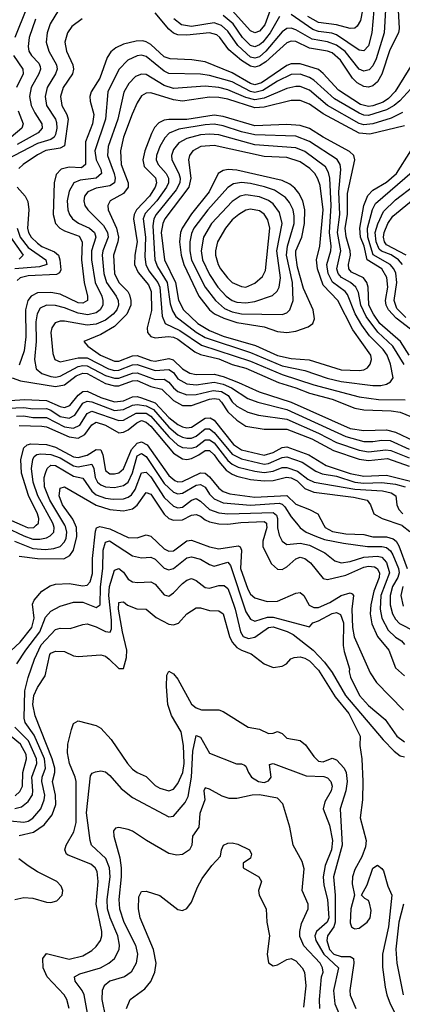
# Model space of a CAD drawing. Header units: inches. Extents: x 501365 to 657855, y 482276 to 547543.
# Tile 77 of 256: x 546852 to 548540, y 487889 to 492228. Entities that reach past the tile are written whole.
import ezdxf

# ---------------------------------------------------------------- set-up
doc = ezdxf.new("R2010")
doc.units = ezdxf.units.IN
doc.header["$MEASUREMENT"] = 0
doc.layers.add('A5448', color=7, linetype='Continuous')
doc.layers.add('A5449', color=7, linetype='Continuous')

msp = doc.modelspace()

# ---------------------------------------------------------------- linework, layer by layer
at = {"layer": 'A5448', "color": 5}
for points, elevation in [([(546790, 489991.3), (546870, 489953.1), (546910, 489939.1), (546941.2, 489938.8), (546970, 489945.1), (546987.1, 489952.9), (547002.2, 489970), (547004.5, 489990), (547001.5, 490000)], 2260), ([(546792.7, 489427.3), (546854.5, 489485.5), (546905.7, 489550), (546916.4, 489590), (546907.9, 489652.1), (546915.3, 489670), (546949.9, 489710.1), (546986.8, 489733.2), (547010, 489741), (547070, 489742.9), (547130, 489733.5), (547150, 489735.8), (547163, 489750), (547173.3, 489786.7), (547173.5, 489853.5), (547186.4, 489973.6), (547191.5, 489988.5), (547206.1, 489993.9), (547250, 489983.6), (547330, 489945.4), (547370, 489945.2), (547410, 489958.4), (547430, 489951.5), (547490, 489895.6), (547510, 489885.6), (547530, 489887.8), (547589.3, 489930.7), (547610, 489934.8), (547690, 489904.4), (547730, 489896.8), (547816.5, 489910), (547825.2, 489905.2), (547830, 489890), (547826.4, 489810), (547858.4, 489718.4), (547870, 489697), (547890, 489680.4), (547944.3, 489664.3), (547990, 489665.7), (548070, 489701), (548090, 489704.2), (548104.8, 489690), (548128.4, 489648.4), (548150, 489637), (548170, 489636.9), (548220.6, 489659.4), (548270, 489691.1), (548310, 489701.9), (548318.4, 489698.4), (548325, 489690), (548317.3, 489630), (548320.7, 489550), (548328, 489508), (548398.3, 489350), (548426.5, 489306.5), (548544.6, 489184.6)], 2180), ([(546829.9, 489930.1), (546910, 489897.3), (546966.6, 489893.4), (547002.7, 489897.3), (547030, 489907.1), (547050, 489926.5), (547056.4, 489943.6), (547059.5, 489970), (547054.6, 489994.6), (547051.4, 490000)], 2240), ([(546850, 489863.8), (546930, 489854.1), (547047.3, 489852.7), (547073.9, 489866.1), (547089.9, 489890), (547104, 489950), (547102, 489990), (547097.8, 490000)], 2220), ([(546863.2, 490000), (546890, 489988.1), (546915, 489990), (546925.1, 490000)], 2280), ([(547941.3, 490000), (547942.3, 489990), (547924.5, 489930), (547924.3, 489904.3), (547962.2, 489830), (547990, 489805.8), (548010, 489805.2), (548030, 489816.2), (548070, 489852.6), (548090, 489859.9), (548110, 489853.8), (548134.6, 489834.6), (548190, 489765.6), (548210, 489761.4), (548290, 489780.2), (548370, 489815.8), (548390, 489820), (548416.7, 489816.7), (548429.6, 489809.6), (548439.7, 489790), (548438.4, 489770), (548414.7, 489710), (548401.2, 489650), (548398.4, 489610), (548405.1, 489565.1), (548430.2, 489510.2), (548480.7, 489450), (548510, 489372), (548550, 489337.1)], 2220), ([(547988.9, 490000), (547988.7, 489988.7), (547996.1, 489956.1), (548010.1, 489930.1), (548030, 489915.8), (548090, 489920.5), (548130, 489913), (548198.8, 489878.8), (548242.6, 489842.6), (548270, 489834.2), (548310, 489840.4), (548370, 489859.1), (548430, 489864.3), (548450, 489859.9), (548470, 489835.7), (548483.5, 489790), (548445.7, 489690), (548441.8, 489630), (548449.5, 489590), (548477.1, 489537.1), (548510, 489506.6), (548536.6, 489490), (548550, 489474)], 2240), ([(548080.3, 490000), (548089.1, 489989.1), (548115.7, 489970), (548161.6, 489950), (548197.2, 489937.2), (548280.5, 489920.5), (548386.2, 489906.2), (548450, 489906), (548470, 489902.1), (548487.9, 489887.9), (548498.7, 489870), (548523.5, 489810), (548525.5, 489790), (548519.7, 489770), (548497.1, 489730), (548486.2, 489690), (548486.2, 489650), (548497, 489610), (548510, 489586.3), (548527.4, 489567.4), (548593.7, 489533.7)], 2260), ([(548193.8, 490000), (548199.1, 489990), (548232, 489972), (548290, 489962.7), (548370, 489959.7), (548410, 489949.6), (548470, 489949.6), (548499.5, 489939.5), (548512.9, 489930), (548524.3, 489910), (548561.3, 489810)], 2280), ([(548537.2, 490000), (548539.3, 489999.3), (548573.1, 489973.1)], 2320), ([(546840.1, 489390), (546878.5, 489450), (546941, 489530), (546965.4, 489594.6), (546990, 489621.2), (547030, 489643.4), (547090, 489660.7), (547130, 489660.6), (547190, 489637.2), (547207.4, 489650), (547209.2, 489729.2), (547219.3, 489810), (547219.7, 489890), (547230, 489926), (547248.4, 489931.6), (547350, 489865.9), (547390, 489857.1), (547430, 489859.4), (547450, 489850.1), (547490, 489811), (547510, 489803.1), (547530, 489808.9), (547590, 489856.6), (547610, 489861.5), (547650, 489850.1), (547690, 489826.7), (547710, 489820.4), (547770, 489837.9), (547782.7, 489822.7), (547850, 489618.9), (547870, 489586.5), (547890, 489577.5), (547945.2, 489594.8), (547970, 489595.2), (548130, 489552.7), (548145.6, 489570), (548170, 489578.2), (548230, 489611), (548250, 489616), (548267, 489607), (548279.8, 489570), (548279.4, 489470), (548283.4, 489443.4), (548307.3, 489367.3), (548305.5, 489354.5), (548311.7, 489330), (548351, 489250), (548390, 489206.3), (548463.6, 489143.6), (548515.6, 489070), (548550, 489045.8)], 2160), ([(546810, 488697.2), (546870, 488691), (546890, 488696), (546910, 488709), (546944.8, 488750), (546960.6, 488790), (546962.7, 488810), (546949.5, 488870), (546951.5, 488890), (546966.3, 488930), (546962.2, 488970), (546915.4, 489075.4), (546875.9, 489130), (546871.5, 489150), (546875.4, 489270), (546890, 489329.4), (546917.9, 489410), (546946.5, 489473.5), (547010, 489540.4), (547030, 489545.9), (547075.3, 489544.7), (547130, 489563), (547150, 489565.1), (547190, 489552.1), (547230, 489531.1), (547251.6, 489528.4), (547256.5, 489543.5), (547257.8, 489582.2), (547245.5, 489690), (547247.7, 489730), (547270, 489801.9), (547290, 489809), (547310, 489792.8), (547330, 489762.2), (547350, 489750.7), (547372.2, 489747.8), (547430, 489751.4), (547450, 489740.2), (547490, 489694.1), (547510, 489688.1), (547530, 489702.3), (547570, 489743.5), (547590, 489758.5), (547610, 489765.7), (547630, 489756.1), (547670, 489725.1), (547690, 489723.2), (547730, 489734.6), (547754.1, 489734.1), (547770, 489721.3), (547782.7, 489690), (547802.4, 489630), (547825.9, 489530), (547837.3, 489510), (547861, 489501), (547890, 489506.1), (547950, 489549), (547970, 489552.3), (548032, 489532), (548058.3, 489518.3), (548145.9, 489450), (548197.3, 489397.3), (548230.6, 489350.6), (548289.4, 489249.4), (548454.9, 489054.9), (548504, 489004), (548530, 488984.2), (548550, 488978.9)], 2140), ([(548542, 489730), (548533.8, 489690), (548544.1, 489644.1)], 2280), ([(546850, 488632.7), (546913.3, 488646.7), (546960.8, 488679.2), (546995.6, 488724.4), (547012.1, 488770), (547010.4, 488810), (546997.1, 488870), (547006.8, 488910), (547006.5, 488930), (546995.6, 488970), (546920.8, 489160.8), (546910.4, 489210), (546913.8, 489250), (546930, 489284.5), (546963.8, 489336.2), (546985.8, 489430), (546990, 489436.6), (547010, 489445.4), (547050, 489443.3), (547090, 489424.6), (547110, 489421.5), (547210, 489429.4), (547230, 489422.6), (547247.3, 489410), (547290, 489369.1), (547310, 489368.4), (547323.2, 489416.8), (547324.5, 489450), (547304.9, 489530), (547287.6, 489630), (547290, 489659.2), (547298.5, 489661.5), (547310, 489662.5), (547328.2, 489648.2), (547369, 489631), (547410, 489629.5), (547453.4, 489593.4), (547510, 489564.3), (547530, 489560.6), (547551.9, 489568.1), (547590, 489609.4), (547630, 489636.1), (547650, 489636.6), (547690, 489624), (547730, 489623.5), (547750, 489609.3), (547778, 489510), (547790, 489485.2), (547810, 489461.1), (547830, 489449.1), (547873.7, 489433.7), (547930.8, 489390), (547970, 489373.7), (548010, 489379.5), (548029.2, 489390), (548048.4, 489411.6), (548062.2, 489417.8), (548090, 489419.9), (548110, 489414.2), (548130, 489401.9), (548170, 489360.8), (548244.3, 489244.3), (548304.3, 489170), (548354.4, 489070), (548352.1, 489030), (548361.2, 488970), (548365, 488870), (548363.9, 488790), (548354, 488710), (548380.7, 488610), (548377.5, 488582.5), (548361.6, 488538.4), (548330, 488482.3), (548320.6, 488450), (548319.1, 488419.1), (548328.6, 488370), (548312.4, 488310), (548310, 488248.2), (548315.3, 488230), (548324.3, 488224.3), (548330, 488221.1), (548350, 488224.5), (548385, 488250), (548397.6, 488270), (548401.9, 488301.9), (548395, 488335), (548390, 488346), (548374.3, 488354.3), (548359.3, 488370), (548385.1, 488414.9), (548410, 488488), (548430, 488502), (548450, 488487.7), (548456.5, 488476.5), (548476.5, 488410), (548494.2, 488370), (548478.2, 488230), (548452.4, 488110), (548452.9, 488052.9), (548464, 487964), (548471.1, 487930), (548486.4, 487890), (548508.6, 487848.6)], 2120), ([(547070.3, 487870), (547060.4, 487910), (547047.7, 487930), (546973.2, 488010), (546955.3, 488050), (546954.9, 488090), (546970, 488112.7), (547070, 488088.2), (547130, 488102.5), (547170, 488125.3), (547190, 488144), (547208.1, 488170), (547214, 488190), (547213.8, 488210), (547190, 488330), (547198.3, 488430), (547193.3, 488473.3), (547184.6, 488490), (547166.2, 488506.2), (547065.6, 488545.6), (547059.1, 488550), (547051.1, 488570), (547056.7, 488590), (547091.5, 488648.5), (547101.9, 488690), (547100.6, 488870), (547096.7, 488890), (547072.2, 488950), (547063.5, 488996.5), (547065.1, 489034.9), (547080.3, 489099.7), (547090, 489125.7), (547110, 489138), (547190, 489117.3), (547210, 489105), (547256.3, 489056.3), (547327.8, 488950), (547350, 488925.7), (547370, 488910.8), (547410, 488892.2), (547450, 488852.8), (547470, 488841.5), (547510, 488830.1), (547530, 488836.3), (547550, 488861.1), (547571.1, 488910), (547576.9, 488950), (547574.8, 489030), (547564.5, 489090), (547521.5, 489161.5), (547505.4, 489210), (547499.1, 489290), (547501.2, 489338.8), (547510, 489357), (547530, 489345.2), (547550, 489321.1), (547610, 489211.8), (547630, 489195.2), (547653.9, 489186.1), (547730, 489186.3), (547750, 489179.8), (547859.5, 489110), (547910, 489100.7), (547950, 489081.9), (547970, 489083.3), (547990, 489091.2), (548010, 489082.1), (548030, 489062.2), (548090, 489050.7), (548112.9, 489032.9), (548150, 488980.5), (548170, 488960.4), (548190, 488957.2), (548230, 488974), (548250, 488966.5), (548282.7, 488930), (548291.7, 488910), (548296.4, 488870), (548290.6, 488829.4), (548266.3, 488750), (548275, 488590), (548236.1, 488450), (548243.5, 488370), (548244.3, 488250), (548237.6, 488230), (548209.2, 488190.8), (548206.9, 488170), (548219.4, 488130), (548237.2, 488110), (548270, 488098.7), (548310, 488098.8), (548324.8, 488090), (548326.5, 488070), (548308.1, 487950), (548310, 487928.9), (548335, 487870)], 2080), ([(546830, 488751.9), (546860.6, 488759.4), (546890, 488782.2), (546908, 488812), (546910.7, 488830), (546905.8, 488890), (546927.6, 488950), (546926.3, 488970), (546890.3, 489050.3), (546831.3, 489110)], 2160), ([(546832.1, 488807.9), (546853.1, 488826.9), (546864.1, 488850), (546865.6, 488910), (546882.7, 488970), (546880, 488990), (546855.6, 489035.6), (546790.2, 489090)], 2180), ([(547151.1, 487850), (547137, 487930), (547127.6, 487950), (547096.5, 487990), (547093.6, 488010), (547117.4, 488022.6), (547208, 488050), (547244.7, 488070), (547270, 488090.9), (547291.1, 488130), (547292.8, 488150), (547285.2, 488190), (547250.7, 488270), (547239.6, 488310), (547237.5, 488350), (547251.7, 488450), (547248.8, 488490), (547231.8, 488531.8), (547169.6, 488589.6), (547162.5, 488610), (547147.4, 488732.6), (547164.9, 488895.1), (547172.5, 488907.5), (547186.6, 488913.4), (547210, 488918.2), (547230, 488912.9), (547250, 488897.7), (547300, 488840), (547350, 488800.8), (547510, 488714.2), (547530, 488718.3), (547581.6, 488778.4), (547595.3, 488804.7), (547610.5, 488889.5), (547615.8, 489004.2), (547630, 489074), (547650, 489066), (547690, 488995.6), (547807.9, 488947.9), (547830, 488948.7), (547843.1, 488943.1), (547850, 488938), (547861.2, 488910), (547875.1, 488890), (547905.6, 488870), (547930, 488866.4), (547950, 488873.1), (547961.1, 488890), (547954, 488946), (547969.6, 488950.4), (548115.9, 488895.9), (548193.4, 488893.4), (548210, 488886.4), (548224.3, 488870), (548230.1, 488850), (548225.6, 488830), (548198.4, 488781.6), (548190.2, 488750), (548218.9, 488678.9), (548231.6, 488610), (548228, 488570), (548200, 488500), (548191, 488450), (548193.6, 488413.6), (548210.5, 488350.5), (548215.2, 488270), (548208.8, 488250), (548160.9, 488210), (548154.6, 488190), (548158, 488170), (548193, 488110), (548258.2, 488050), (548237, 487950), (548241.9, 487890), (548260.3, 487850)], 2060), ([(548176.4, 487870), (548174.4, 487910), (548183.1, 488010), (548190.4, 488030), (548188.3, 488050), (548177.2, 488070), (548106, 488146), (548088.2, 488188.2), (548087.5, 488210), (548095.6, 488244.4), (548125, 488310), (548124.7, 488330), (548098.6, 488390), (548106.2, 488486.2), (548097.8, 488517.8), (548058.2, 488590), (548043.7, 488670), (548012.6, 488772.6), (547990, 488796.6), (547910, 488811.7), (547877, 488810), (547810, 488795.6), (547776.2, 488796.2), (547745.5, 488805.5), (547690, 488837.2), (547670, 488843.1), (547664.2, 488830), (547669.4, 488790), (547647.1, 488730), (547642.8, 488670), (547614.6, 488630), (547611.2, 488590), (547601.2, 488570), (547570, 488549.3), (547545.7, 488545.7), (547510, 488554), (547410.8, 488610.8), (547350, 488651.4), (547330, 488659.1), (547290, 488667.6), (547274.7, 488665.3), (547266.3, 488653.7), (547267.9, 488630), (547293.7, 488533.7), (547300.2, 488490), (547300.3, 488450), (547289.9, 488350.1), (547292.7, 488310), (547312.1, 488250), (547363.3, 488150), (547371.6, 488110), (547365.9, 488070), (547343.9, 488030), (547314.5, 488010), (547249.8, 487990), (547224.1, 487970), (547215.6, 487950), (547214.8, 487910), (547229.9, 487830)], 2040), ([(547322.8, 487870), (547339.4, 487910), (547403.5, 487956.5), (547430.3, 487989.7), (547448.5, 488030), (547454.4, 488070), (547442.7, 488130), (547384.2, 488270), (547376.1, 488310), (547377.1, 488362.9), (547390, 488386.4), (547410, 488387.6), (547470, 488368.4), (547550, 488306.5), (547570, 488302.3), (547590, 488310.2), (547610, 488338.3), (547635.8, 488404.2), (547657.2, 488442.8), (547699, 488501), (547738.6, 488541.4), (547742.2, 488570), (547750.4, 488589.6), (547770, 488599.5), (547790, 488600.3), (547814.9, 488594.9), (547866.4, 488570), (547874.2, 488550), (547870, 488533.2), (547838, 488510), (547837.3, 488490), (547906.7, 488450), (547918, 488430), (547904.9, 488390), (547908.6, 488370), (547938.8, 488310), (547942.8, 488250), (547954.1, 488190), (547943.5, 488110), (547950, 488070.7), (547970, 488058.9), (547990, 488063.2), (548030, 488086.4), (548050, 488091), (548070, 488080.3), (548097.7, 488050), (548108.4, 488030), (548113.8, 487970), (548104.2, 487875.8)], 2020), ([(546830, 488351.1), (546870, 488359.6), (546910, 488355.8), (546970, 488338.1), (546990, 488337.1), (547015.3, 488344.7), (547039.4, 488370), (547041.8, 488390), (547034.7, 488410), (547015.8, 488430), (546930, 488473), (546890, 488498.3), (546848.2, 488530)], 2120), ([(548545.8, 488330), (548523.9, 488250), (548511.3, 488131.3), (548515.9, 488070), (548543.4, 487930)], 2140)]:
    msp.add_lwpolyline(points, dxfattribs=dict(at, elevation=elevation))
at = {"layer": 'A5449', "color": 5}
for points, elevation in [([(548470.1, 492350), (548460.3, 492170), (548423.9, 492056.1), (548410, 492024.9), (548393.2, 492006.8), (548370, 492000.8), (548350, 492010.8), (548287.8, 492087.8), (548250, 492116), (548210, 492131), (548142.6, 492142.6), (548070, 492184.2), (548050, 492190.8), (548030, 492188.9), (548010, 492174.5), (547938.4, 492090), (547910, 492065.4), (547890, 492059.2), (547870, 492063.5), (547814.2, 492114.2), (547770, 492178.5), (547742.9, 492202.9), (547710, 492214.7), (547610, 492198.3), (547565.6, 492205.6), (547531.5, 492231.5)], 2360), ([(547975.9, 492324.1), (547933.8, 492206.2), (547910, 492177.3), (547890, 492169.9), (547870, 492179), (547789.4, 492269.4)], 2320), ([(547023.6, 492270), (546986.5, 492210), (546973.3, 492170), (546968.5, 492130), (546980.1, 492090), (547015, 492030), (547016.7, 492010), (547009.8, 491990.2), (546972.9, 491930), (546963.9, 491890), (546971.1, 491850), (547010, 491790.1), (547015, 491775), (547016, 491750), (547010, 491721.8), (547003.7, 491710), (546990, 491700.9), (546930, 491682), (546792.2, 491610)], 2360), ([(546882.4, 492277.6), (546830.7, 492150)], 2320), ([(548520.9, 492270), (548525.8, 492190), (548522.5, 492170), (548484.5, 492095.5), (548450, 491988.2), (548430, 491954.2), (548410, 491937.1), (548390, 491931.2), (548370, 491934.3), (548341.3, 491950), (548320.3, 491970), (548266.5, 492050), (548230, 492081.7), (548210, 492090.2), (548130, 492103), (548070, 492132.3), (548050, 492133.3), (548030, 492126), (547937.4, 492042.6), (547910, 492024.4), (547890, 492019.5), (547870, 492023.7), (547830, 492048.1), (547775, 492095), (547735.4, 492150), (547721.1, 492161.1), (547690, 492170.7), (547590, 492159.9), (547550, 492162.3), (547530, 492169), (547510, 492186.1), (547450, 492258.4)], 2380), ([(548414.7, 492270), (548405.8, 492170), (548390, 492113.7), (548370, 492091.5), (548350, 492093.8), (548250, 492161.8), (548228.7, 492168.7), (548170, 492176), (548144.7, 492184.7), (548050, 492251.2)], 2340), ([(548363.6, 492270), (548355.6, 492224.4), (548340.7, 492199.3), (548330, 492190.5), (548310, 492189.1), (548250, 492206.2), (548170, 492215.3), (548122.9, 492242.9)], 2320), ([(546922.5, 492230), (546894.6, 492150), (546888.9, 492110), (546892.7, 492090), (546903.9, 492070), (546936.3, 492036.3), (546942.4, 492022.4), (546944.2, 492010), (546937.2, 491990), (546903.1, 491930), (546895.3, 491890), (546903.1, 491850), (546918.2, 491818.2), (546950.1, 491770), (546951.6, 491750), (546934.1, 491730), (546841.1, 491678.9)], 2340), ([(547127.5, 492232.5), (547082, 492198), (547062.4, 492170), (547050.6, 492130), (547058.7, 492090), (547086.2, 492030), (547089.4, 492010), (547084.9, 491990), (547043.4, 491930), (547032.3, 491890), (547038.6, 491850), (547060.8, 491810), (547066.6, 491790), (547050, 491672.8), (547030, 491662.4), (546967.5, 491652.5), (546930, 491633.2), (546866.8, 491590), (546848.2, 491571.8)], 2380), ([(547998.2, 492241.8), (547957.1, 492170), (547924.5, 492130), (547910, 492117.1), (547890, 492109.4), (547870, 492115.2), (547835.3, 492150), (547793.8, 492210), (547750, 492246.9)], 2340), ([(548584.3, 492035.7), (548507.7, 491912.3), (548478.5, 491881.5), (548455.3, 491864.7), (548410, 491848.5), (548390, 491846), (548355.1, 491855.1), (548258, 491918), (548191.3, 491991.3), (548170, 492008.4), (548090, 492034.5), (548050, 492034.4), (548030, 492026.6), (547919.4, 491950), (547890, 491941.3), (547870, 491947.2), (547790, 491994), (547670, 492042.2), (547611.9, 492051.9), (547516.4, 492056.4), (547490, 492064.9), (547430, 492118.9), (547410, 492131.3), (547394.7, 492134.7), (547365.9, 492134.1), (547310, 492119.9), (547276, 492104), (547253.8, 492086.2), (547238.6, 492061.4), (547205, 491970), (547168.1, 491910), (547161.7, 491890), (547162.9, 491870), (547179.6, 491810), (547172.8, 491770), (547142.1, 491690), (547142.6, 491590), (547124.7, 491575.3), (547070, 491578), (547034.5, 491570), (547013.5, 491546.5), (547003.7, 491510), (546999.6, 491370), (547010, 491330.2), (547029.6, 491310), (547050, 491297.7), (547113.8, 491273.8), (547127.9, 491250), (547124.3, 491170), (547135.9, 491070), (547151.7, 491010), (547150.5, 490990), (547130, 490978.6), (547110, 490980.5), (547030, 491018.4), (546990, 491026.3), (546930, 491024.4), (546902.4, 491010), (546887.6, 490990), (546877.9, 490950), (546879.3, 490830), (546871.8, 490768.2), (546850, 490705.5)], 2420), ([(546825.5, 492070), (546866.7, 492010), (546867.5, 491990), (546838.6, 491930)], 2320), ([(548610, 491959.4), (548529.6, 491870.4), (548504.6, 491850), (548469.4, 491830.6), (548390, 491806.4), (548370, 491807.8), (548350, 491815.8), (548240.2, 491880.2), (548150, 491961.5), (548130, 491973.9), (548090, 491988.1), (548050, 491986.3), (547990, 491957.6), (547924.2, 491915.8), (547890, 491907.5), (547870, 491911.9), (547790, 491953.9), (547690, 491982.5), (547650, 491987.8), (547510, 491991.8), (547490, 492001.6), (547410, 492066.4), (547390, 492071.3), (547370, 492068.9), (547329.8, 492050.2), (547290, 492008.7), (547240.8, 491910), (547230.6, 491790), (547184, 491650), (547189.8, 491610), (547210.3, 491570), (547213.2, 491550), (547189.8, 491530.2), (547119.4, 491520.6), (547090.7, 491509.3), (547070, 491472.9), (547062.1, 491430), (547064.3, 491390), (547071.4, 491370), (547085.7, 491350), (547112, 491332), (547159.4, 491310), (547182.2, 491290), (547187.6, 491270), (547168.7, 491210), (547169.1, 491170), (547185.5, 491070), (547213.8, 491010), (547219.4, 490990), (547218.6, 490970), (547207.5, 490950), (547190, 490936.5), (547152, 490928), (547110, 490934.9), (547050, 490958.7), (547010, 490969.3), (546970, 490970.3), (546943.1, 490956.9), (546928.6, 490931.4), (546924, 490896), (546924.9, 490810), (546917.9, 490730), (546925, 490690), (546949.3, 490669.3), (546990, 490655), (547010, 490653.4), (547030, 490657.5), (547110, 490700.3), (547130, 490704.9), (547150, 490703.3), (547230, 490659.9), (547270, 490647.8), (547290, 490648.2), (547350, 490671.1), (547370, 490671.7), (547450, 490642.3), (547490, 490643.3), (547510, 490631), (547530, 490605.4), (547550, 490590.3), (547590, 490574.6), (547630, 490576.2), (547705.4, 490594.6), (547742.5, 490590), (547771.8, 490571.8), (547790, 490544.1), (547810, 490524.6), (547858.7, 490498.7), (547905.2, 490485.2), (548030, 490467), (548170, 490406), (548250, 490364.5), (548350, 490330.7), (548390, 490324.3), (548467.8, 490332.2), (548489.9, 490329.9), (548570, 490297.6)], 2440), ([(548540, 491820), (548490, 491794.3), (548410, 491769.1), (548370, 491764.8), (548350, 491770.6), (548210, 491849.7), (548130, 491917.3), (548090, 491933.2), (548070, 491934.2), (548030, 491925.8), (547930, 491882.3), (547890, 491875.5), (547850, 491886.1), (547770, 491919.7), (547730, 491929.3), (547670, 491935.2), (547530, 491924.7), (547490, 491938.8), (547410, 491986.4), (547390, 491989), (547362.3, 491977.7), (547333.2, 491946.8), (547311.5, 491908.5), (547284.8, 491790), (547242.2, 491670), (547239.9, 491630), (547268.6, 491550), (547272.9, 491530), (547271, 491510), (547250, 491496.1), (547190, 491486.3), (547152.5, 491470), (547138, 491450), (547134.4, 491430), (547139.4, 491410), (547152.2, 491390), (547221.7, 491321.7), (547239.8, 491290), (547241.9, 491270), (547218.6, 491210), (547215.9, 491190), (547223.7, 491110), (547234.4, 491070), (547277.7, 491010), (547287.1, 490990), (547287.8, 490970), (547280.6, 490950), (547264.9, 490930), (547230, 490904), (547190, 490885.9), (547150, 490882), (547050, 490899.8), (547030, 490899.3), (547008.1, 490891.9), (546993.3, 490870), (546990.1, 490849.9), (546997.6, 490757.6), (547006.6, 490730), (547030, 490720.8), (547110, 490738.4), (547150, 490738.3), (547243.8, 490690), (547270, 490682.8), (547290, 490683.1), (547350, 490707.6), (547370, 490709.1), (547450, 490682.3), (547510, 490687.3), (547530, 490672.9), (547550, 490645.9), (547590, 490623.2), (547630, 490619.6), (547709.4, 490630.6), (547750, 490622.3), (547786.4, 490606.4), (547859, 490559), (547903.1, 490543.1), (548030, 490510.4), (548290, 490391.3), (548370, 490369.8), (548410, 490369.6), (548450, 490375.4), (548486.7, 490373.3), (548570, 490335.8)], 2460), ([(548550, 491760.3), (548395.9, 491724.1), (548350, 491728.7), (548190, 491814.1), (548130, 491856.1), (548090, 491872.5), (548050, 491872.4), (547930, 491842.3), (547890, 491839.5), (547770, 491877.9), (547730, 491886), (547690, 491886.9), (547570, 491868.7), (547530, 491875.3), (547430, 491905.9), (547410, 491904.5), (547390, 491892.2), (547370, 491862), (547347.7, 491812.3), (547310.6, 491710), (547297.3, 491650), (547300.4, 491590), (547330.4, 491510), (547330.4, 491490), (547310, 491462), (547251.9, 491430), (547240.9, 491410), (547243.1, 491390), (547279.7, 491310), (547287.4, 491270), (547285.5, 491250), (547265.6, 491190), (547269.8, 491110), (547289.2, 491070), (547328.4, 491030), (547336.1, 491016.1), (547343, 490990), (547342.2, 490970), (547324.8, 490930), (547270, 490876.3), (547210, 490840.3), (547134.4, 490810), (547152, 490790), (547208.2, 490750), (547270, 490723.8), (547290, 490723.5), (547350, 490746.7), (547370, 490748.3), (547430, 490726), (547450, 490722.7), (547510, 490735), (547529.8, 490729.8), (547570.2, 490690.2), (547602.8, 490670), (547630, 490664.5), (547710, 490665.7), (547750, 490655.2), (547817.7, 490630), (547908.3, 490588.3), (548050, 490541.9), (548310, 490425.8), (548370, 490417.4), (548470, 490420.7), (548510, 490410.3), (548590, 490371.8)], 2480), ([(546846.1, 491826.1), (546867.8, 491770), (546861.9, 491750), (546814.3, 491710)], 2320), ([(548570.4, 490750.4), (548531.7, 490810), (548441.4, 490890), (548412.3, 490930), (548392.6, 490970), (548389.7, 491049.7), (548383.1, 491070), (548368.7, 491090), (548316.3, 491116.3), (548304.3, 491130), (548302.7, 491150), (548311.9, 491190), (548310.3, 491210), (548292, 491272), (548287.6, 491310), (548298.2, 491370), (548297.4, 491462.6), (548329.9, 491610), (548325.4, 491630), (548306.8, 491646.8), (548190.1, 491710.1), (548130, 491748.3), (548090, 491762), (548030, 491766.1), (547890, 491760.8), (547750, 491802.1), (547710, 491808.3), (547590, 491787.8), (547510, 491788.8), (547490, 491785.1), (547466.5, 491773.5), (547447.2, 491752.8), (547433.1, 491726.9), (547404.6, 491650), (547395, 491610), (547401.9, 491581.9), (547451.9, 491531.9), (547456.3, 491510), (547449.8, 491490), (547424.8, 491450), (547367.2, 491390), (547357.2, 491370), (547353.9, 491350), (547370.4, 491250), (547359.3, 491190), (547358.7, 491150), (547374, 491114), (547419.8, 491059.8), (547432.7, 491030), (547433, 490947), (547414.8, 490870), (547416.3, 490850), (547430, 490832.1), (547450, 490826.5), (547507.9, 490832.1), (547530, 490828.7), (547550, 490819.6), (547624.6, 490764.6), (547650, 490752.7), (547730, 490733), (547790, 490708.4), (547850, 490692.8), (547994.3, 490630), (548070, 490606.5), (548130, 490581.6), (548230, 490555.3), (548330, 490515.8), (548370, 490508.4), (548490, 490504.7), (548530, 490499.1), (548630, 490457.8)], 2520), ([(548548.1, 490708.1), (548498.3, 490790), (548431.2, 490851.2), (548380.4, 490920.4), (548356.7, 490970), (548346.2, 491026.2), (548334.7, 491050), (548311.2, 491070), (548272, 491092), (548256.5, 491110), (548250.5, 491130), (548268.1, 491210), (548253.7, 491290), (548263.9, 491370), (548259.6, 491470), (548268.4, 491568.4), (548265.7, 491590), (548252, 491612), (548130, 491692.2), (548070, 491714.8), (547890, 491720.6), (547830, 491734.3), (547750, 491760.3), (547710, 491767.2), (547670, 491765.2), (547554.6, 491745.4), (547511.8, 491728.2), (547491.8, 491708.2), (547470.7, 491670), (547455.3, 491630), (547453.7, 491610), (547462.8, 491590), (547498.6, 491550), (547508.2, 491530), (547509, 491510), (547499.9, 491490), (547456.4, 491430), (547406.3, 491373.7), (547397.4, 491350), (547406.6, 491270), (547403.7, 491183.7), (547407.9, 491150), (547421.9, 491121.9), (547461.9, 491070), (547470.2, 491050), (547481.2, 490921.2), (547493.6, 490890), (547558.7, 490858.7), (547654.3, 490794.3), (547870, 490723.2), (548010, 490664.1), (548150, 490618.5), (548350, 490565.5), (548435, 490555), (548552.9, 490552.9)], 2540), ([(548594.7, 490850), (548512.3, 490912.3), (548478.8, 490950), (548468.6, 490970), (548465.3, 490990), (548475.7, 491050), (548472.1, 491092.1), (548450.2, 491130.2), (548384.4, 491170), (548371.2, 491230), (548356, 491270), (548352.1, 491310), (548370, 491410), (548387.1, 491452.9), (548410, 491477.7), (548470, 491512.6), (548513.7, 491550), (548576.7, 491650)], 2480), ([(548555.3, 490915.3), (548515.6, 490955.6), (548503.2, 490990), (548515.1, 491070), (548510.8, 491110.8), (548502.8, 491130), (548487, 491150), (548411.7, 491191.7), (548387.1, 491270), (548385.8, 491310), (548408.9, 491391.1), (548422.3, 491417.7), (548582.7, 491557.3)], 2460), ([(546840.7, 491490), (546876.4, 491450), (546887.6, 491427.6), (546891.8, 491390), (546887.2, 491310), (546891.7, 491290), (546902.6, 491270), (546930, 491243), (546950, 491229.1), (547005.2, 491205.2), (547022.7, 491190), (547029.8, 491169.8), (547033.7, 491126.3), (547027.8, 491112.2), (547014.2, 491105.8), (546890, 491099.3), (546854.5, 491090), (546840.7, 491079.3)], 2380), ([(548541.1, 491150), (548523.2, 491170), (548490, 491191.4), (548447.6, 491207.6), (548437.6, 491217.6), (548425.2, 491250), (548420, 491290), (548431.4, 491328.6), (548457, 491383), (548510, 491434.2), (548590, 491496.4)], 2440), ([(548556.4, 491190), (548470, 491236.3), (548461, 491250), (548456.5, 491270), (548459.3, 491290), (548476.1, 491330), (548497.5, 491362.5), (548629.6, 491470)], 2420), ([(546841.4, 491310), (546853.8, 491270), (546890, 491224.7), (546967.8, 491170), (546972.3, 491150), (546940.2, 491139.8), (546830, 491130.8)], 2360), ([(546811.5, 491270), (546867, 491190), (546850, 491173)], 2340), ([(546818.9, 490650), (546855.9, 490635.9), (547010, 490611.2), (547050, 490619.6), (547101.6, 490658.4), (547130, 490670.6), (547150, 490669.1), (547230, 490625), (547270, 490614.1), (547290, 490614.3), (547350, 490636.9), (547370, 490637.5), (547430, 490611.1), (547479.4, 490599.4), (547530, 490549.3), (547570, 490528.1), (547610, 490527.2), (547690, 490556.3), (547710, 490559), (547730, 490555.1), (547742.9, 490542.9), (547770, 490499.5), (547810, 490462.6), (547850, 490436.2), (547930, 490424.2), (548030, 490424.1), (548140.4, 490380.4), (548236.3, 490330), (548350, 490291), (548390, 490284.8), (548474.2, 490294.2), (548570, 490259.8)], 2420), ([(546810.2, 490550.2), (546873.8, 490553.8), (546970, 490550.5), (547030, 490523.2), (547050, 490518.7), (547072.7, 490527.3), (547110, 490573.1), (547130, 490589.6), (547149.2, 490590.8), (547210, 490562.8), (547270, 490544.4), (547310, 490549.1), (547350, 490565.6), (547370, 490567.3), (547390, 490562.2), (547450, 490539.4), (547510, 490475.4), (547550, 490443.9), (547570, 490434.2), (547590, 490430), (547610, 490432.7), (547670, 490472.7), (547692.9, 490472.9), (547710, 490462.7), (547795.7, 490355.7), (547830, 490332.7), (547930, 490309.6), (547970, 490320.5), (548010, 490343.1), (548030, 490346.2), (548127.5, 490310), (548203.3, 490263.3), (548310, 490228.1), (548370, 490216.9), (548470, 490221), (548622.8, 490182.8)], 2380), ([(546765.5, 490514.5), (546870, 490519.6), (546910, 490513.9), (546970, 490515.2), (546990, 490507.2), (547030, 490479.6), (547070, 490472), (547095.1, 490484.9), (547130, 490537.8), (547150, 490547.7), (547170, 490544.1), (547270, 490506.5), (547310, 490511), (547350.3, 490529.7), (547370, 490532.2), (547410, 490525.9), (547441.8, 490510), (547510, 490432.8), (547550, 490398.7), (547570, 490388.5), (547590, 490383.4), (547610, 490384.6), (547630, 490392.8), (547670, 490424.9), (547690, 490424.8), (547710, 490408.8), (547790, 490312.8), (547830, 490292.6), (547930, 490270), (547950, 490272.6), (548010, 490298.5), (548030, 490301.9), (548098.4, 490278.4), (548157.8, 490237.8), (548186.5, 490226.5), (548250, 490217.1), (548330, 490189.7), (548370, 490186), (548450, 490188.4), (548510, 490180.9), (548552.9, 490170)], 2360), ([(546838.6, 490481.4), (546870, 490482.8), (546910, 490475.2), (546970, 490475.6), (547050, 490433.7), (547090, 490427.8), (547118.1, 490441.9), (547150, 490492.5), (547170, 490502.6), (547290, 490462.1), (547310, 490463.6), (547365.9, 490494.1), (547410, 490493.7), (547430, 490481), (547510, 490390), (547550, 490353.1), (547570, 490342.1), (547610, 490339.2), (547630, 490346.1), (547670, 490376.1), (547690, 490376), (547710, 490363.1), (547770, 490285.6), (547790, 490268.9), (547816.3, 490256.3), (547890, 490238.1), (547930, 490233), (547970, 490239), (548010, 490254.1), (548030, 490254.6), (548078, 490238), (548123.8, 490203.8), (548150.6, 490190.6), (548330, 490158.5), (548451.9, 490151.9), (548490, 490143.4), (548510.8, 490130), (548515.9, 490090), (548524.1, 490070), (548541.7, 490050)], 2340), ([(546850, 490439.7), (546950, 490437.1), (546970, 490434.2), (547070, 490389.6), (547110, 490384.2), (547140, 490400), (547170, 490442.4), (547190, 490454.3), (547230, 490441.2), (547290, 490406.9), (547310, 490410.1), (547330, 490420.6), (547368.2, 490451.8), (547390, 490461.2), (547410, 490454.1), (547430, 490436.1), (547530, 490318.4), (547570, 490292.1), (547590, 490290.5), (547610, 490295), (547642.4, 490310), (547670, 490329.8), (547690, 490329.8), (547710, 490310.9), (547730, 490280.7), (547763.4, 490243.4), (547790, 490224.7), (547810, 490216.8), (547870, 490202.4), (547930, 490195.9), (547970, 490197.1), (548028.4, 490211.6), (548050, 490209.1), (548075.8, 490195.8), (548110, 490162.3), (548150, 490145.7), (548324.4, 490124.4), (548384.6, 490110), (548400.1, 490090), (548414, 490050), (548451.5, 490030), (548537.2, 490000)], 2320), ([(546925.1, 490000), (546935.1, 490010), (546936, 490030), (546930.4, 490050), (546891.1, 490131.1), (546860.8, 490230), (546857.3, 490290), (546870, 490341.2), (546885, 490355), (546901.2, 490358.8), (546970, 490355.3), (547010, 490344.1), (547090, 490302), (547110, 490298.2), (547150, 490309.6), (547190, 490334.6), (547210, 490332.6), (547219.5, 490310), (547230, 490241.6), (547250, 490227.2), (547270, 490226.1), (547290, 490231.6), (547310, 490248.8), (547345.8, 490334.2), (547370, 490362.3), (547390, 490368), (547414.3, 490354.3), (547510, 490220.1), (547536.8, 490196.8), (547550, 490191.8), (547570, 490192.7), (547650, 490230.9), (547670, 490229.2), (547690, 490213.2), (547730, 490163.9), (547750, 490149.5), (547778.8, 490138.8), (547890, 490123.4), (548030, 490131.8), (548070, 490093.5), (548130.2, 490070), (548167.5, 490050), (548193.8, 490000)], 2280), ([(547001.5, 490000), (546998.5, 490010), (546932.3, 490130), (546911.7, 490190), (546903.9, 490250), (546909.7, 490290.3), (546916.3, 490303.7), (546927.6, 490312.4), (546945, 490315), (546990, 490312.2), (547030, 490297), (547090, 490262.2), (547110, 490258.3), (547170, 490269.5), (547178.6, 490250), (547184.4, 490210), (547195.3, 490190), (547210, 490177.6), (547230, 490169.3), (547270, 490166.9), (547310, 490175.1), (547330, 490190.1), (547349.5, 490230.5), (547370, 490306.6), (547390, 490316), (547410, 490303.4), (547490, 490183.5), (547530, 490145.3), (547550, 490138.7), (547570, 490141.3), (547630, 490176.3), (547650, 490179.1), (547670, 490167.4), (547690, 490137), (547710, 490116.6), (547750, 490098.4), (547870, 490088.6), (547996.7, 490096.7), (548010, 490093.3), (548021.9, 490081.9), (548050, 490037.2), (548080.3, 490000)], 2260), ([(547051.4, 490000), (546984.6, 490110), (546962.1, 490170), (546960.8, 490210), (546965.4, 490230), (546972.6, 490250), (546990, 490265.4), (547010, 490263.2), (547090, 490215.8), (547130, 490207), (547170, 490150.4), (547190, 490134.5), (547230, 490119.1), (547264.8, 490115.2), (547310, 490116.7), (547330, 490123.2), (547345.6, 490134.4), (547362.1, 490157.9), (547390, 490231.6), (547410, 490234.1), (547430, 490213.7), (547490, 490122.5), (547530, 490084.1), (547550, 490077.4), (547570, 490079.6), (547610, 490110.7), (547630, 490117.3), (547650, 490106.4), (547689.6, 490070), (547730, 490054.2), (547770, 490050.9), (547970, 490055.6), (547984.2, 490044.2), (547989.3, 490030), (547988.9, 490000)], 2240), ([(547097.8, 490000), (547086.6, 490026.6), (547040.8, 490090), (547025.6, 490130), (547030, 490163.2), (547049.9, 490170.1), (547189, 490089), (547250, 490069.6), (547310, 490062.9), (547350, 490072.9), (547371, 490089), (547410, 490145), (547430, 490137.3), (547490, 490048.5), (547510, 490030.4), (547530, 490022.2), (547570, 490024.2), (547610, 490044.5), (547630, 490046.9), (547650, 490040.2), (547670, 490024.2), (547690, 490015.7), (547730, 490006), (547770, 490005), (547827.7, 490012.3), (547930, 490016.9), (547940.3, 490010), (547941.3, 490000)], 2220), ([(546688.1, 490000), (546688.5, 490011.5), (546692.4, 490027.6), (546702.9, 490037.1), (546730, 490039.6), (546791.8, 490031.8), (546863.2, 490000)], 2280)]:
    msp.add_lwpolyline(points, dxfattribs=dict(at, elevation=elevation))
for points, elevation in [([(547690, 491724.2), (547650, 491720.9), (547590, 491705.4), (547553.8, 491686.2), (547530, 491655.7), (547521.1, 491630), (547523.2, 491610), (547554, 491550), (547559.4, 491530), (547558.5, 491510), (547541.7, 491478.3), (547454.7, 491370), (547444.1, 491350), (547439.6, 491320.4), (547448.3, 491170), (547459.6, 491139.6), (547502.5, 491070), (547515.7, 490975.7), (547525.5, 490945.5), (547540.8, 490920.8), (547630, 490851.8), (547670, 490827.8), (547870, 490761.1), (548010, 490703.2), (548110, 490681.5), (548208.1, 490648.1), (548270, 490633.5), (548410, 490615.7), (548444.4, 490615.6), (548470, 490621.8), (548488.3, 490631.7), (548499.1, 490650), (548487.3, 490710), (548472.5, 490750), (548455, 490775), (548394.8, 490834.8), (548361.3, 490881.3), (548332.3, 490932.3), (548297.4, 491017.4), (548287.8, 491030), (548231.8, 491071.8), (548212.3, 491110), (548206.5, 491150), (548224.6, 491210), (548225.7, 491230), (548218.8, 491290), (548226, 491410), (548220.1, 491530), (548214.9, 491554.9), (548200.3, 491580.3), (548110, 491646.8), (548070, 491663.2), (547890, 491677.5), (547730, 491720.3)], 2560), ([(547710, 491673.6), (547651.2, 491668.8), (547615.6, 491650), (547600.8, 491630), (547596.2, 491610), (547607, 491530), (547597.5, 491490), (547492.7, 491350), (547483.5, 491330), (547476.3, 491290), (547491.5, 491170), (547538.9, 491070), (547552.7, 490992.7), (547574.9, 490950), (547638.5, 490890), (547690, 490857.9), (547750, 490833.2), (547892.9, 490792.9), (547990, 490749), (548050, 490735), (548128.9, 490728.9), (548270, 490685), (548350, 490681.5), (548370, 490685), (548386, 490694), (548398.3, 490710), (548403.6, 490730), (548400.8, 490750), (548321.4, 490861.4), (548256.1, 490990), (548190, 491058.1), (548165.9, 491130), (548160.7, 491170), (548176.7, 491230), (548191, 491390), (548177.4, 491497.4), (548167.6, 491527.6), (548154.3, 491550), (548132, 491572), (548090, 491602.1), (548030, 491621), (547930, 491625.4)], 2580), ([(547771.9, 491568.1), (547750, 491564.1), (547727.4, 491550), (547687.5, 491470), (547610, 491372.7), (547568.6, 491310), (547561.1, 491290), (547557.6, 491250), (547564.8, 491190), (547575.7, 491150), (547642.1, 491010), (547689.2, 490950), (547712, 490932), (547752.3, 490912.3), (547810, 490893.5), (547930, 490875.1), (547990, 490854.4), (548030, 490849), (548070, 490856), (548125.2, 490874.8), (548145.5, 490890), (548153.2, 490910), (548147.1, 490950), (548103.9, 491043.9), (548078.1, 491138.1), (548069.6, 491190), (548070.8, 491210), (548095.9, 491270), (548108.8, 491330), (548110.6, 491390), (548100.5, 491430), (548083.6, 491463.6), (548065.7, 491485.7), (548043.4, 491503.4), (548010, 491519.6), (547810, 491565.3)], 2620), ([(547829.8, 491510.2), (547794.6, 491505.4), (547770, 491489), (547681.4, 491390), (547620.6, 491310), (547610, 491286.5), (547602.2, 491250), (547602.6, 491210), (547610, 491168.9), (547670, 491049.3), (547715.4, 490990), (547756, 490956), (547790, 490940.6), (547830, 490931.9), (548010, 490928.8), (548030, 490936.8), (548043.6, 490950), (548058.3, 490990), (548055.5, 491070), (548028.7, 491190), (548033.4, 491230), (548062.1, 491330), (548062.8, 491362.8), (548057.8, 491390), (548042.2, 491422.2), (548024.8, 491444.8), (547976.6, 491476.6), (547932, 491492), (547870, 491506)], 2640), ([(547850, 491455.8), (547824, 491450), (547790, 491427.6), (547697.7, 491330), (547662.2, 491270), (547652.4, 491210), (547659.2, 491170), (547690, 491104.9), (547726.4, 491050), (547762.9, 491010), (547790, 490991), (547810, 490984), (547850, 490980.3), (547890, 490985.6), (547967.6, 491012.4), (547987.9, 491032.1), (547996.7, 491050), (548001.8, 491090), (547987, 491210), (548009.4, 491330), (547998.4, 491378.4), (547970, 491416.5), (547950, 491430.8), (547910, 491447.7)], 2660), ([(547870, 491392.9), (547850, 491388.4), (547818.4, 491370), (547790, 491345.7), (547759.3, 491310), (547724.3, 491250), (547715.8, 491210), (547716.1, 491190), (547727.3, 491150), (547738.4, 491130), (547768.7, 491090), (547790, 491070.7), (547830, 491051.7), (547850, 491050.1), (547890, 491066.8), (547923.3, 491096.7), (547937.1, 491122.9), (547954.9, 491310), (547946.9, 491346.9), (547930.6, 491370.6), (547910, 491385.4)], 2680)]:
    msp.add_lwpolyline(points, close=True, dxfattribs=dict(at, elevation=elevation))

doc.saveas('drawing.dxf')
